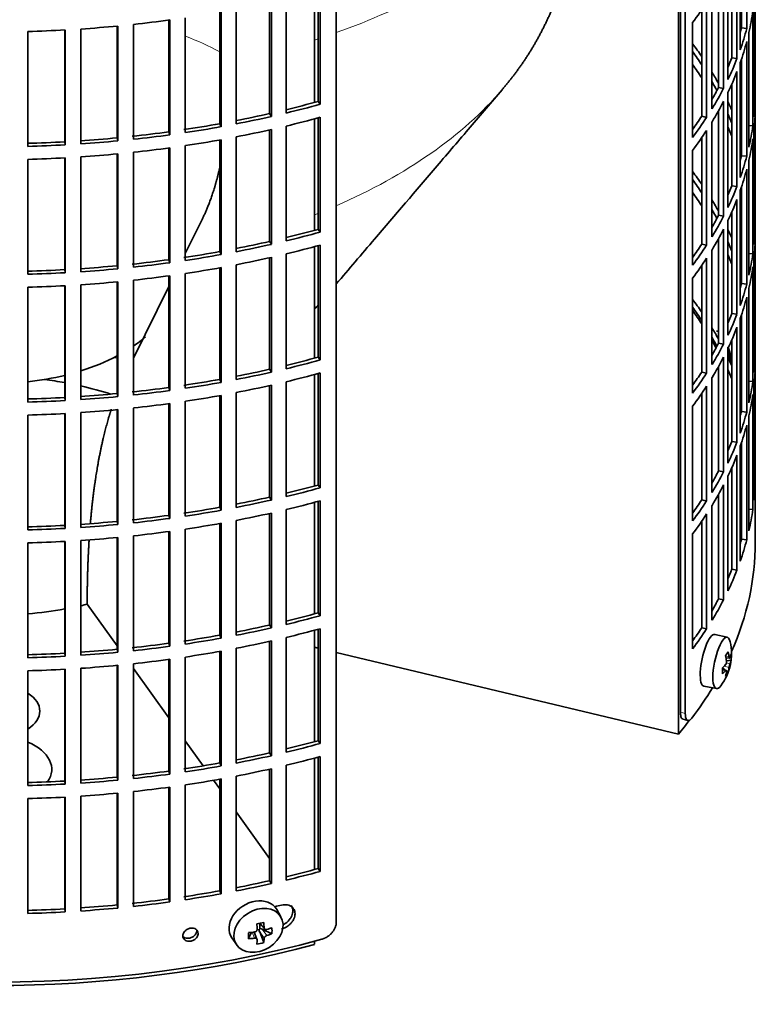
# Model space of a CAD drawing. Header units: millimetres. Extents: x 418 to 1302, y -1347 to 1467.
# Tile 4 of 25: x 1158 to 1296, y -1283 to -1098. Entities that reach past the tile are written whole.
import ezdxf

# ---------------------------------------------------------------- set-up
doc = ezdxf.new("R2010")
doc.units = ezdxf.units.MM
for name, color, linetype in [('M5X8_UNI7687', 7, 'Continuous'), ('VSI184-254_GIUNT', 7, 'Continuous'), ('VSI344-454_FILTR', 7, 'Continuous'), ('VSI344-454_SUPPO', 7, 'Continuous')]:
    doc.layers.add(name, color=color, linetype=linetype)

# ---------------------------------------------------------------- blocks, each defined once
blk = doc.blocks.new('SE4')
at = {"layer": 'M5X8_UNI7687', "color": 7, "linetype": 'Continuous', "lineweight": 35}
for p, q in [((1290.92, -1214.22), (1288.58, -1213.66)), ((1290.68, -1218.08), (1291.36, -1218.13)), ((1291.63, -1218.54), (1290.77, -1218.63)), ((1290.55, -1220.38), (1290.03, -1219.99)), ((1290.74, -1220.45), (1290.04, -1220.21)), ((1291.07, -1220.77), (1290.75, -1220.54)), ((1286.52, -1223.45), (1288.89, -1223.87)), ((1206.87, -1266.9), (1206.07, -1265.51)), ((1202.8, -1268.1), (1203.8, -1269.17)), ((1202.92, -1268.24), (1202.92, -1269.09)), ((1200.78, -1270.99), (1201.3, -1269.81)), ((1202.35, -1271.09), (1201.8, -1269.75)), ((1202.75, -1269.28), (1202.33, -1269.36)), ((1203.62, -1271.74), (1202.86, -1269.73)), ((1205.17, -1270.07), (1203.32, -1269.22)), ((1197.62, -1270.84), (1198.53, -1272.16))]:
    blk.add_line(p, q, dxfattribs=at)
at = {"layer": 'M5X8_UNI7687', "color": 4, "linetype": 'Continuous', "lineweight": 9}
for p, q in [((1290.63, -1217.86), (1291.26, -1217.91)), ((1290.61, -1220.52), (1290.04, -1220.32)), ((1291.26, -1219.89), (1290.32, -1219.67)), ((1290.74, -1219.05), (1291.43, -1219.21)), ((1202.89, -1268.08), (1203.71, -1268.95)), ((1201.91, -1270.9), (1201.45, -1269.8)), ((1203.71, -1270.92), (1202.86, -1269.73)), ((1203.32, -1269.22), (1204.18, -1270.42))]:
    blk.add_line(p, q, dxfattribs=at)
at = {"layer": 'M5X8_UNI7687', "color": 7, "linetype": 'Continuous', "lineweight": 35}
for centre, start, end in [((1281.72, -1163.1), 0.9618, 21.1703), ((1281.72, -1217.33), 323.0972, 13.1681)]:
    blk.add_arc(centre, 10, start, end, dxfattribs=at)
for centre, major_axis, ratio, start_param, end_param in [((1289.89, -1161.39), (1.01, -4.83), 0.279258, 2.875662, 3.13351), ((1289.89, -1161.39), (1.01, -4.83), 0.279258, 1.309438, 1.74625), ((1287.54, -1218.55), (1.03, 4.89), 0.279258, 0, 3.149676), ((1289.89, -1219.05), (-1.01, -4.83), 0.279258, 2.602715, 6.283185), ((1287.54, -1218.55), (1.03, 4.89), 0.279258, 6.275102, 6.283185), ((1283.79, -1220.27), (7.56, 5.34), 0.305094, -0.70884, -0.559147), ((1281.78, -1217.25), (7.78, -6.28), 0.739997, 0.659835, 0.774395), ((1281.68, -1217.42), (9.07, -4.21), 0.788675, 0.472009, 0.586568), ((1281.73, -1217.46), (9.95, 0.98), 0.550814, -0.283422, -0.168863), ((1281.73, -1217.2), (9.95, -1.02), 0.599492, 6.115611, 6.23017), ((1282.74, -1219.43), (8.32, 4.07), 0.785719, 5.841156, 5.990848), ((1281.73, -1217.46), (9.95, 0.98), 0.550814, -0.64024, -0.525681), ((1284.84, -1216.1), (3.38, -8.62), 0.459156, 0.788486, 0.938178), ((1281.73, -1217.2), (9.95, -1.02), 0.599492, -0.524392, -0.409833), ((1281.68, -1217.42), (9.07, -4.21), 0.788675, 0.115191, 0.22975), ((1281.78, -1217.25), (7.78, -6.28), 0.739997, 0.303018, 0.417577), ((1283.79, -1215.26), (6.53, -6.56), 0.631658, 0.068863, 0.218555), ((1289.89, -1219.05), (-1.01, -4.83), 0.279258, 0, 0.538878), ((1201.78, -1268.07), (4.23, 2.67), 0.767256, 0, 3.174849), ((1201.78, -1268.07), (4.23, 2.67), 0.767256, 6.249929, 6.283185), ((1200.41, -1268.41), (9.07, 1.85), 0.019763, -1.362564, -1.212872), ((1199.81, -1264.68), (1.53, -9.88), 0.211325, 1.060011, 1.174571), ((1199.51, -1264.74), (2.6, -9.66), 0.345066, 1.029371, 1.14393), ((1203.29, -1265.3), (-1.49, -9.14), 0.222064, -1.011937, -0.862245), ((1199.66, -1264.84), (9.99, 0.35), 0.508283, 4.80694, 4.9215), ((1203.16, -1269.4), (-0.426, -0.263), 0.771805, 4.793187, 5.319985), ((1203.33, -1269.63), (-0.389, 0.866), 0.498877, 0.936528, 1.454729), ((1203.33, -1269.63), (-0.787, 0.46), 0.398513, 4.948942, 5.467143), ((1199.66, -1264.84), (9.99, 0.35), 0.508283, -1.119427, -1.004868), ((1199.66, -1264.59), (9.99, -0.39), 0.642024, -1.076849, -0.96229), ((1197.53, -1266.51), (5.99, -7.06), 0.675161, 0.597011, 0.746703), ((1199.66, -1264.59), (9.99, -0.39), 0.642024, 4.849519, 4.964078), ((1199.81, -1264.68), (1.53, -9.88), 0.211325, 0.703193, 0.817753), ((1200.41, -1263.4), (8.01, -4.64), 0.916989, 5.413008, 5.5627), ((1199.51, -1264.74), (2.6, -9.66), 0.345066, 0.672553, 0.787113)]:
    blk.add_ellipse(centre, major_axis=major_axis, ratio=ratio, start_param=start_param, end_param=end_param, dxfattribs=at)
blk.add_ellipse((1202.63, -1269.43), major_axis=(-4.17, -2.63), ratio=0.767256, dxfattribs=at)
for points in [[(1290.61, -1219.36), (1290.61, -1219.35), (1290.63, -1219.33), (1290.65, -1219.3), (1290.67, -1219.27), (1290.69, -1219.23), (1290.71, -1219.19), (1290.72, -1219.15), (1290.74, -1219.1), (1290.75, -1219.05), (1290.76, -1219.01), (1290.77, -1218.96), (1290.78, -1218.91), (1290.78, -1218.86), (1290.78, -1218.82), (1290.78, -1218.77), (1290.78, -1218.73), (1290.78, -1218.7), (1290.78, -1218.68)], [(1291.26, -1217.91), (1291.26, -1217.93), (1291.27, -1217.95), (1291.28, -1217.99), (1291.28, -1218.02), (1291.29, -1218.05), (1291.3, -1218.07), (1291.31, -1218.09), (1291.32, -1218.11), (1291.34, -1218.12), (1291.35, -1218.13), (1291.36, -1218.13), (1291.37, -1218.13), (1291.39, -1218.12), (1291.4, -1218.11), (1291.41, -1218.1), (1291.42, -1218.08), (1291.43, -1218.06), (1291.43, -1218.05)], [(1290.78, -1220.66), (1290.78, -1220.64), (1290.78, -1220.62), (1290.78, -1220.58), (1290.78, -1220.55), (1290.78, -1220.53), (1290.78, -1220.5), (1290.77, -1220.48), (1290.76, -1220.47), (1290.75, -1220.45), (1290.74, -1220.45), (1290.72, -1220.44), (1290.71, -1220.45), (1290.69, -1220.45), (1290.67, -1220.46), (1290.65, -1220.48), (1290.63, -1220.49), (1290.61, -1220.51), (1290.61, -1220.52)], [(1291.43, -1219.21), (1291.43, -1219.22), (1291.42, -1219.24), (1291.41, -1219.27), (1291.4, -1219.31), (1291.39, -1219.35), (1291.37, -1219.39), (1291.36, -1219.43), (1291.35, -1219.48), (1291.34, -1219.52), (1291.32, -1219.57), (1291.31, -1219.62), (1291.3, -1219.67), (1291.29, -1219.71), (1291.28, -1219.76), (1291.28, -1219.8), (1291.27, -1219.84), (1291.26, -1219.87), (1291.26, -1219.89)], [(1201.91, -1269.74), (1201.92, -1269.73), (1201.96, -1269.73), (1202, -1269.71), (1202.05, -1269.7), (1202.09, -1269.68), (1202.13, -1269.65), (1202.17, -1269.63), (1202.21, -1269.6), (1202.24, -1269.56), (1202.28, -1269.52), (1202.3, -1269.48), (1202.33, -1269.44), (1202.34, -1269.4), (1202.36, -1269.36), (1202.37, -1269.32), (1202.37, -1269.28), (1202.37, -1269.25), (1202.37, -1269.23)], [(1203.71, -1268.95), (1203.71, -1268.97), (1203.71, -1269), (1203.72, -1269.04), (1203.73, -1269.07), (1203.75, -1269.11), (1203.77, -1269.14), (1203.8, -1269.17), (1203.82, -1269.2), (1203.86, -1269.22), (1203.89, -1269.24), (1203.93, -1269.26), (1203.97, -1269.27), (1204.01, -1269.28), (1204.05, -1269.28), (1204.09, -1269.28), (1204.13, -1269.27), (1204.16, -1269.26), (1204.18, -1269.26)], [(1204.18, -1270.42), (1204.16, -1270.42), (1204.13, -1270.43), (1204.09, -1270.45), (1204.05, -1270.47), (1204.01, -1270.5), (1203.97, -1270.52), (1203.93, -1270.55), (1203.89, -1270.59), (1203.86, -1270.62), (1203.82, -1270.66), (1203.8, -1270.7), (1203.77, -1270.73), (1203.75, -1270.77), (1203.73, -1270.81), (1203.72, -1270.85), (1203.71, -1270.88), (1203.71, -1270.91), (1203.71, -1270.92)], [(1202.37, -1271.2), (1202.37, -1271.19), (1202.37, -1271.17), (1202.37, -1271.13), (1202.36, -1271.1), (1202.34, -1271.07), (1202.33, -1271.04), (1202.3, -1271.01), (1202.28, -1270.98), (1202.24, -1270.96), (1202.21, -1270.94), (1202.17, -1270.92), (1202.13, -1270.91), (1202.09, -1270.9), (1202.05, -1270.89), (1202, -1270.89), (1201.96, -1270.89), (1201.92, -1270.89), (1201.91, -1270.9)]]:
    blk.add_open_spline(points, degree=3, dxfattribs=at)
at = {"layer": 'VSI184-254_GIUNT', "color": 7, "linetype": 'Continuous', "lineweight": 35}
for start_param, end_param in [(-3.841652, -3.730399), (-4.214307, -3.970564), (1.760279, 1.971151)]:
    blk.add_ellipse((1152.7, -1146.53), major_axis=(-34.5, 0), ratio=0.57735, start_param=start_param, end_param=end_param, dxfattribs=at)
at = {"layer": 'VSI344-454_FILTR', "color": 7, "linetype": 'Continuous', "lineweight": 35}
for p, q in [((1296.2, -1188.99), (1296.2, -956.29)), ((1217.28, -1267.87), (1217.28, -1046.6)), ((1283.01, -1228.58), (1283.01, -1053.51)), ((1282.11, -1228.34), (1282.11, -1056.9)), ((1294.58, -1099.52), (1294.58, -1077.88)), ((1293.6, -1099.42), (1293.6, -1081.19)), ((1293.36, -1103.52), (1293.36, -1081.88)), ((1292.74, -1105.2), (1292.74, -1083.56)), ((1291.77, -1105.06), (1291.77, -1085.91)), ((1291.04, -1109.14), (1291.04, -1087.5)), ((1290.22, -1110.8), (1290.22, -1089.16)), ((1296.19, -1112.08), (1296.19, -1090.45)), ((1213.85, -1113.27), (1213.85, -1092.27)), ((1214.26, -1113.8), (1214.26, -1092.16)), ((1289.27, -1110.62), (1289.27, -1090.93)), ((1207.83, -1115.45), (1207.83, -1093.81)), ((1288.04, -1114.66), (1288.04, -1093.02)), ((1198.46, -1117.49), (1198.46, -1095.85)), ((1204.72, -1115.55), (1204.72, -1094.54)), ((1205.07, -1116.1), (1205.07, -1094.46)), ((1286.1, -1116.06), (1286.1, -1096.03)), ((1287.02, -1116.28), (1287.02, -1094.64)), ((1295.73, -1117.86), (1295.73, -1096.22)), ((1295.94, -1116.14), (1295.94, -1094.5)), ((1185.75, -1118.99), (1185.75, -1097.94)), ((1185.96, -1119.55), (1185.96, -1097.92)), ((1188.86, -1119.14), (1188.86, -1097.5)), ((1195.34, -1117.46), (1195.34, -1096.43)), ((1195.62, -1118.02), (1195.62, -1096.38)), ((1166.14, -1120.87), (1166.14, -1099.81)), ((1166.21, -1121.44), (1166.21, -1099.81)), ((1169.18, -1121.26), (1169.18, -1099.63)), ((1176.01, -1120.13), (1176.01, -1099.07)), ((1176.14, -1120.7), (1176.14, -1099.06)), ((1179.08, -1120.4), (1179.08, -1098.76)), ((1284.39, -1120.04), (1284.39, -1098.41)), ((1293.6, -1099.42), (1294.58, -1099.52)), ((1159.19, -1121.73), (1159.19, -1100.09)), ((1295, -1121.9), (1295, -1100.26)), ((1294.58, -1123.6), (1294.58, -1101.97)), ((1291.77, -1105.06), (1292.74, -1105.2)), ((1293.6, -1123.5), (1293.6, -1105.27)), ((1293.36, -1127.6), (1293.36, -1105.97)), ((1292.74, -1129.29), (1292.74, -1107.65)), ((1289.27, -1110.62), (1290.22, -1110.8)), ((1291.77, -1129.15), (1291.77, -1110)), ((1291.04, -1133.23), (1291.04, -1111.59)), ((1295.94, -1112.08), (1296.19, -1112.08)), ((1213.85, -1113.27), (1214.26, -1113.8)), ((1290.22, -1134.88), (1290.22, -1113.25)), ((1296.19, -1136.17), (1296.19, -1114.53)), ((1204.72, -1115.55), (1205.07, -1116.1)), ((1213.85, -1137.36), (1213.85, -1116.36)), ((1214.26, -1137.89), (1214.26, -1116.25)), ((1286.1, -1116.06), (1287.02, -1116.28)), ((1289.27, -1134.71), (1289.27, -1115.02)), ((1195.34, -1117.46), (1195.62, -1118.02)), ((1207.83, -1139.54), (1207.83, -1117.9)), ((1288.04, -1138.75), (1288.04, -1117.11)), ((1295, -1117.81), (1295.73, -1117.86)), ((1176.01, -1120.13), (1176.14, -1120.7)), ((1185.75, -1118.99), (1185.96, -1119.55)), ((1198.46, -1141.57), (1198.46, -1119.93)), ((1204.72, -1139.64), (1204.72, -1118.62)), ((1205.07, -1140.18), (1205.07, -1118.55)), ((1286.1, -1140.15), (1286.1, -1120.11)), ((1287.02, -1140.37), (1287.02, -1118.73)), ((1295.73, -1141.95), (1295.73, -1120.31)), ((1295.94, -1140.23), (1295.94, -1118.59)), ((1166.14, -1120.87), (1166.21, -1121.44)), ((1185.75, -1143.08), (1185.75, -1122.03)), ((1185.96, -1143.64), (1185.96, -1122)), ((1188.86, -1143.22), (1188.86, -1121.59)), ((1195.34, -1141.55), (1195.34, -1120.52)), ((1195.62, -1142.1), (1195.62, -1120.47)), ((1166.14, -1144.95), (1166.14, -1123.9)), ((1166.21, -1145.53), (1166.21, -1123.89)), ((1169.18, -1145.35), (1169.18, -1123.71)), ((1176.01, -1144.21), (1176.01, -1123.16)), ((1176.14, -1144.78), (1176.14, -1123.15)), ((1179.08, -1144.48), (1179.08, -1122.85)), ((1284.39, -1144.13), (1284.39, -1122.49)), ((1293.6, -1123.5), (1294.58, -1123.6)), ((1159.19, -1145.81), (1159.19, -1124.18)), ((1295, -1145.98), (1295, -1124.35)), ((1294.58, -1147.69), (1294.58, -1126.05)), ((1291.77, -1129.15), (1292.74, -1129.29)), ((1293.6, -1147.59), (1293.6, -1129.36)), ((1293.36, -1151.69), (1293.36, -1130.05)), ((1292.74, -1153.37), (1292.74, -1131.74)), ((1289.27, -1134.71), (1290.22, -1134.88)), ((1291.77, -1153.23), (1291.77, -1134.08)), ((1291.04, -1157.31), (1291.04, -1135.68)), ((1295.94, -1136.16), (1296.19, -1136.17)), ((1213.85, -1137.36), (1214.26, -1137.89)), ((1290.22, -1158.97), (1290.22, -1137.33)), ((1296.19, -1160.26), (1296.19, -1138.62)), ((1204.72, -1139.64), (1205.07, -1140.18)), ((1213.85, -1161.44), (1213.85, -1140.45)), ((1214.26, -1161.97), (1214.26, -1140.34)), ((1286.1, -1140.15), (1287.02, -1140.37)), ((1289.27, -1158.79), (1289.27, -1139.1)), ((1195.34, -1141.55), (1195.62, -1142.1)), ((1205.07, -1164.27), (1205.07, -1142.63)), ((1207.83, -1163.62), (1207.83, -1141.99)), ((1288.04, -1162.83), (1288.04, -1141.2)), ((1295, -1141.9), (1295.73, -1141.95)), ((1176.01, -1144.21), (1176.14, -1144.78)), ((1185.75, -1143.08), (1185.96, -1143.64)), ((1198.46, -1165.66), (1198.46, -1144.02)), ((1204.72, -1163.73), (1204.72, -1142.71)), ((1286.1, -1164.24), (1286.1, -1144.2)), ((1287.02, -1164.45), (1287.02, -1142.81)), ((1295.73, -1166.03), (1295.73, -1144.4)), ((1295.94, -1164.31), (1295.94, -1142.68)), ((1166.14, -1144.95), (1166.21, -1145.53)), ((1185.75, -1167.16), (1185.75, -1146.12)), ((1185.96, -1167.73), (1185.96, -1146.09)), ((1188.86, -1167.31), (1188.86, -1145.67)), ((1195.34, -1165.64), (1195.34, -1144.6)), ((1195.62, -1166.19), (1195.62, -1144.55)), ((1166.14, -1169.04), (1166.14, -1147.98)), ((1166.21, -1169.62), (1166.21, -1147.98)), ((1169.18, -1169.44), (1169.18, -1147.8)), ((1176.01, -1168.3), (1176.01, -1147.25)), ((1176.14, -1168.87), (1176.14, -1147.23)), ((1179.08, -1168.57), (1179.08, -1146.93)), ((1284.39, -1168.22), (1284.39, -1146.58)), ((1293.6, -1147.59), (1294.58, -1147.69)), ((1159.19, -1169.9), (1159.19, -1148.26)), ((1295, -1170.07), (1295, -1148.43)), ((1294.58, -1171.78), (1294.58, -1150.14)), ((1291.77, -1153.23), (1292.74, -1153.37)), ((1293.6, -1171.68), (1293.6, -1153.45)), ((1293.36, -1175.78), (1293.36, -1154.14)), ((1292.74, -1177.46), (1292.74, -1155.82)), ((1289.27, -1158.79), (1290.22, -1158.97)), ((1291.77, -1177.32), (1291.77, -1158.17)), ((1291.04, -1181.4), (1291.04, -1159.76)), ((1295.94, -1160.25), (1296.19, -1160.26)), ((1213.85, -1161.44), (1214.26, -1161.97)), ((1290.22, -1183.06), (1290.22, -1161.42)), ((1296.19, -1184.34), (1296.19, -1162.71)), ((1204.72, -1163.73), (1205.07, -1164.27)), ((1213.85, -1185.53), (1213.85, -1164.53)), ((1214.26, -1186.06), (1214.26, -1164.42)), ((1286.1, -1164.24), (1287.02, -1164.45)), ((1289.27, -1182.88), (1289.27, -1163.19)), ((1195.34, -1165.64), (1195.62, -1166.19)), ((1205.07, -1188.36), (1205.07, -1166.72)), ((1207.83, -1187.71), (1207.83, -1166.07)), ((1288.04, -1186.92), (1288.04, -1165.28)), ((1295, -1165.99), (1295.73, -1166.03)), ((1295.94, -1188.4), (1295.94, -1166.76)), ((1176.01, -1168.3), (1176.14, -1168.87)), ((1185.75, -1167.16), (1185.96, -1167.73)), ((1198.46, -1189.75), (1198.46, -1168.11)), ((1204.72, -1187.81), (1204.72, -1166.8)), ((1286.1, -1188.32), (1286.1, -1168.29)), ((1287.02, -1188.54), (1287.02, -1166.9)), ((1295.73, -1190.12), (1295.73, -1168.48)), ((1166.14, -1169.04), (1166.21, -1169.62)), ((1185.75, -1191.25), (1185.75, -1170.2)), ((1185.96, -1191.81), (1185.96, -1170.18)), ((1188.86, -1191.4), (1188.86, -1169.76)), ((1195.34, -1189.72), (1195.34, -1168.69)), ((1195.62, -1190.28), (1195.62, -1168.64)), ((1166.14, -1193.13), (1166.14, -1172.07)), ((1166.21, -1193.7), (1166.21, -1172.07)), ((1169.18, -1193.52), (1169.18, -1171.89)), ((1176.01, -1192.39), (1176.01, -1171.33)), ((1176.14, -1192.96), (1176.14, -1171.32)), ((1179.08, -1192.66), (1179.08, -1171.02)), ((1284.39, -1192.3), (1284.39, -1170.67)), ((1293.6, -1171.68), (1294.58, -1171.78)), ((1159.19, -1193.99), (1159.19, -1172.35)), ((1295, -1194.16), (1295, -1172.52)), ((1294.58, -1195.86), (1294.58, -1174.23)), ((1291.77, -1177.32), (1292.74, -1177.46)), ((1293.6, -1195.76), (1293.6, -1177.53)), ((1293.36, -1199.86), (1293.36, -1178.23)), ((1292.74, -1201.55), (1292.74, -1179.91)), ((1289.27, -1182.88), (1290.22, -1183.06)), ((1291.77, -1201.41), (1291.77, -1182.26)), ((1291.04, -1205.49), (1291.04, -1183.85)), ((1295.94, -1184.34), (1296.19, -1184.34)), ((1213.85, -1185.53), (1214.26, -1186.06)), ((1290.22, -1207.14), (1290.22, -1185.51)), ((1204.72, -1187.81), (1205.07, -1188.36)), ((1213.85, -1209.62), (1213.85, -1188.62)), ((1214.26, -1210.15), (1214.26, -1188.51)), ((1286.1, -1188.32), (1287.02, -1188.54)), ((1289.27, -1206.97), (1289.27, -1187.28)), ((1195.34, -1189.72), (1195.62, -1190.28)), ((1204.72, -1211.9), (1204.72, -1190.88)), ((1205.07, -1212.44), (1205.07, -1190.81)), ((1207.83, -1211.8), (1207.83, -1190.16)), ((1288.04, -1211.01), (1288.04, -1189.37)), ((1295, -1190.07), (1295.73, -1190.12)), ((1176.01, -1192.39), (1176.14, -1192.96)), ((1185.75, -1191.25), (1185.96, -1191.81)), ((1195.62, -1214.36), (1195.62, -1192.73)), ((1198.46, -1213.83), (1198.46, -1192.19)), ((1286.1, -1212.41), (1286.1, -1192.37)), ((1287.02, -1212.63), (1287.02, -1190.99)), ((1296.2, -1196.34), (1296.2, -1191.44)), ((1166.14, -1193.13), (1166.21, -1193.7)), ((1185.75, -1215.34), (1185.75, -1194.29)), ((1185.96, -1215.9), (1185.96, -1194.26)), ((1188.86, -1215.48), (1188.86, -1193.85)), ((1195.34, -1213.81), (1195.34, -1192.78)), ((1159.19, -1218.07), (1159.19, -1196.44)), ((1166.14, -1217.21), (1166.14, -1196.16)), ((1166.21, -1217.79), (1166.21, -1196.15)), ((1169.18, -1217.61), (1169.18, -1195.97)), ((1176.01, -1216.47), (1176.01, -1195.42)), ((1176.14, -1217.04), (1176.14, -1195.41)), ((1179.08, -1216.74), (1179.08, -1195.11)), ((1284.39, -1216.39), (1284.39, -1194.75)), ((1293.6, -1195.76), (1294.58, -1195.86)), ((1291.77, -1201.41), (1292.74, -1201.55)), ((1289.27, -1206.97), (1290.22, -1207.14)), ((1213.85, -1209.62), (1214.26, -1210.15)), ((1204.72, -1211.9), (1205.07, -1212.44)), ((1213.85, -1233.7), (1213.85, -1212.71)), ((1214.26, -1234.23), (1214.26, -1212.6)), ((1286.1, -1212.41), (1287.02, -1212.63)), ((1195.34, -1213.81), (1195.62, -1214.36)), ((1204.72, -1235.99), (1204.72, -1214.97)), ((1205.07, -1236.53), (1205.07, -1214.89)), ((1207.83, -1235.88), (1207.83, -1214.25)), ((1176.01, -1216.47), (1176.14, -1217.04)), ((1185.75, -1215.34), (1185.96, -1215.9)), ((1195.62, -1238.45), (1195.62, -1216.81)), ((1198.46, -1237.92), (1198.46, -1216.28)), ((1166.14, -1217.21), (1166.21, -1217.79)), ((1185.75, -1239.42), (1185.75, -1218.38)), ((1185.96, -1239.99), (1185.96, -1218.35)), ((1188.86, -1239.57), (1188.86, -1217.93)), ((1195.34, -1237.9), (1195.34, -1216.86)), ((1159.19, -1242.16), (1159.19, -1220.52)), ((1166.14, -1241.3), (1166.14, -1220.24)), ((1166.21, -1241.88), (1166.21, -1220.24)), ((1169.18, -1241.7), (1169.18, -1220.06)), ((1176.01, -1240.56), (1176.01, -1219.51)), ((1176.14, -1241.13), (1176.14, -1219.49)), ((1179.08, -1240.83), (1179.08, -1219.19)), ((1282.59, -1229.66), (1283.49, -1229.9)), ((1213.85, -1233.7), (1214.26, -1234.23)), ((1204.72, -1235.99), (1205.07, -1236.53)), ((1213.85, -1257.79), (1213.85, -1236.79)), ((1214.26, -1258.32), (1214.26, -1236.68)), ((1195.34, -1237.9), (1195.62, -1238.45)), ((1204.72, -1260.07), (1204.72, -1239.06)), ((1205.07, -1260.62), (1205.07, -1238.98)), ((1207.83, -1259.97), (1207.83, -1238.33)), ((1176.01, -1240.56), (1176.14, -1241.13)), ((1185.75, -1239.42), (1185.96, -1239.99)), ((1195.34, -1261.98), (1195.34, -1240.95)), ((1195.62, -1262.54), (1195.62, -1240.9)), ((1198.46, -1262.01), (1198.46, -1240.37)), ((1166.14, -1241.3), (1166.21, -1241.88)), ((1185.75, -1263.51), (1185.75, -1242.46)), ((1185.96, -1264.07), (1185.96, -1242.44)), ((1188.86, -1263.66), (1188.86, -1242.02)), ((1159.19, -1266.25), (1159.19, -1244.61)), ((1166.14, -1265.39), (1166.14, -1244.33)), ((1166.21, -1265.96), (1166.21, -1244.32)), ((1169.18, -1265.78), (1169.18, -1244.14)), ((1176.01, -1264.64), (1176.01, -1243.59)), ((1176.14, -1265.22), (1176.14, -1243.58)), ((1179.08, -1264.92), (1179.08, -1243.28)), ((1213.85, -1257.79), (1214.26, -1258.32)), ((1204.72, -1260.07), (1205.07, -1260.62)), ((1195.34, -1261.98), (1195.62, -1262.54)), ((1176.01, -1264.64), (1176.14, -1265.22)), ((1185.75, -1263.51), (1185.96, -1264.07)), ((1166.14, -1265.39), (1166.21, -1265.96))]:
    blk.add_line(p, q, dxfattribs=at)
at = {"layer": 'VSI344-454_FILTR', "color": 4, "linetype": 'Continuous', "lineweight": 9}
for p, q in [((1283.01, -1228.58), (1282.11, -1228.34)), ((1191.28, -1270.02), (1191.02, -1269.46))]:
    blk.add_line(p, q, dxfattribs=at)
at = {"layer": 'VSI344-454_FILTR', "color": 7, "linetype": 'Continuous', "lineweight": 35}
for centre, major_axis, start_param, end_param in [((1152.7, -1065.5), (143.5, 0), -0.40848, -0.359465), ((1152.7, -1089.58), (143.5, 0), -0.129227, -0.080212), ((1152.7, -1017.32), (143.5, 0), -1.385871, -1.336842), ((1152.7, -1111.22), (142.5, 0), 0.149853, 0.160574), ((1152.7, -1017.32), (143.5, 0), 4.757688, 4.806717), ((1152.7, -1017.32), (143.5, 0), -1.455685, -1.406655), ((1152.7, -1087.13), (142.5, 0), -0.161977, -0.149853), ((1152.7, -1087.13), (143.5, 0), -0.199041, -0.150025), ((1152.7, -1135.31), (143.5, 0), 0.37741, 0.40848), ((1152.7, -1089.58), (143.5, 0), -0.199041, -0.150025), ((1152.7, -1135.31), (142.5, 0), 0.359293, 0.39195), ((1152.7, -1087.13), (142.5, 0), -0.24208, -0.219666), ((1152.7, -1087.13), (143.5, 0), -0.268854, -0.219838), ((1152.7, -1137.76), (142.5, 0), 0.359293, 0.39195), ((1152.7, -1135.31), (143.5, 0), 0.312025, 0.338667), ((1152.7, -1089.58), (143.5, 0), -0.268854, -0.219838), ((1152.7, -1135.31), (142.5, 0), 0.297119, 0.318145), ((1152.7, -1087.13), (142.5, 0), -0.318145, -0.28948), ((1152.7, -1087.13), (143.5, 0), -0.338667, -0.289652), ((1152.7, -1111.22), (143.5, 0), 6.223771, 6.272786), ((1152.7, -1038.96), (142.5, 0), -1.17351, -1.127231), ((1152.7, -1038.96), (143.5, 0), -1.176432, -1.127403), ((1152.7, -1089.58), (143.5, 0), -0.338667, -0.289652), ((1152.7, -1135.31), (143.5, 0), 0.248961, 0.268854), ((1152.7, -1113.67), (143.5, 0), 6.223771, 6.272786), ((1152.7, -1038.96), (142.5, 0), -1.243883, -1.197044), ((1152.7, -1038.96), (143.5, 0), -1.246245, -1.197216), ((1152.7, -1041.41), (143.5, 0), -1.176432, -1.127403), ((1152.7, -1087.13), (142.5, 0), -0.39195, -0.359293), ((1152.7, -1087.13), (143.5, 0), -0.40848, -0.359465), ((1152.7, -1135.31), (142.5, 0), 0.219666, 0.24208), ((1152.7, -1038.96), (142.5, 0), -1.31623, -1.266857), ((1152.7, -1038.96), (143.5, 0), -1.316058, -1.267029), ((1152.7, -1137.76), (142.5, 0), 0.219666, 0.24208), ((1152.7, -1111.22), (143.5, 0), -0.129227, -0.080212), ((1152.7, -1038.96), (142.5, 0), -1.455857, -1.406483), ((1152.7, -1038.96), (142.5, 0), -1.386044, -1.33667), ((1152.7, -1038.96), (143.5, 0), -1.385871, -1.336842), ((1152.7, -1041.41), (143.5, 0), -1.246245, -1.197216), ((1152.7, -1089.58), (143.5, 0), -0.40848, -0.359465), ((1152.7, -1135.31), (143.5, 0), 0.190538, 0.199041), ((1152.7, -1113.67), (143.5, 0), -0.129227, -0.080212), ((1152.7, -1038.96), (142.5, 0), 4.757515, 4.806889), ((1152.7, -1038.96), (143.5, 0), 4.757688, 4.806717), ((1152.7, -1038.96), (143.5, 0), -1.455685, -1.406655), ((1152.7, -1041.41), (143.5, 0), -1.385871, -1.336842), ((1152.7, -1041.41), (143.5, 0), -1.316058, -1.267029), ((1152.7, -1135.31), (142.5, 0), 0.149853, 0.160574), ((1152.7, -1041.41), (143.5, 0), 4.757688, 4.806717), ((1152.7, -1041.41), (143.5, 0), -1.455685, -1.406655), ((1152.7, -1111.22), (142.5, 0), -0.161977, -0.149853), ((1152.7, -1111.22), (143.5, 0), -0.199041, -0.150025), ((1152.7, -1159.39), (143.5, 0), 0.37741, 0.40848), ((1152.7, -1113.67), (143.5, 0), -0.199041, -0.150025), ((1152.7, -1159.39), (142.5, 0), 0.359293, 0.39195), ((1152.7, -1111.22), (142.5, 0), -0.24208, -0.219666), ((1152.7, -1111.22), (143.5, 0), -0.268854, -0.219838), ((1152.7, -1161.84), (142.5, 0), 0.359293, 0.39195), ((1152.7, -1159.39), (143.5, 0), 0.312025, 0.338667), ((1152.7, -1113.67), (143.5, 0), -0.268854, -0.219838), ((1152.7, -1159.39), (142.5, 0), 0.297119, 0.318145), ((1152.7, -1111.22), (142.5, 0), -0.318145, -0.28948), ((1152.7, -1111.22), (143.5, 0), -0.338667, -0.289652), ((1152.7, -1135.31), (143.5, 0), 6.223771, 6.272786), ((1152.7, -1063.05), (142.5, 0), -1.17351, -1.127231), ((1152.7, -1063.05), (143.5, 0), -1.176432, -1.127403), ((1152.7, -1113.67), (143.5, 0), -0.338667, -0.289652), ((1152.7, -1159.39), (143.5, 0), 0.248961, 0.268854), ((1152.7, -1137.76), (143.5, 0), 6.223771, 6.272786), ((1152.7, -1063.05), (142.5, 0), -1.243883, -1.197044), ((1152.7, -1063.05), (143.5, 0), -1.246245, -1.197216), ((1152.7, -1065.5), (143.5, 0), -1.176432, -1.127403), ((1152.7, -1111.22), (142.5, 0), -0.39195, -0.359293), ((1152.7, -1111.22), (143.5, 0), -0.40848, -0.359465), ((1152.7, -1159.39), (142.5, 0), 0.219666, 0.24208), ((1152.7, -1063.05), (142.5, 0), -1.31623, -1.266857), ((1152.7, -1063.05), (143.5, 0), -1.316058, -1.267029), ((1152.7, -1065.5), (143.5, 0), -1.246245, -1.197216), ((1152.7, -1161.84), (142.5, 0), 0.219666, 0.24208), ((1152.7, -1135.31), (143.5, 0), -0.129227, -0.080212), ((1152.7, -1063.05), (142.5, 0), -1.455857, -1.406483), ((1152.7, -1063.05), (142.5, 0), -1.386044, -1.33667), ((1152.7, -1063.05), (143.5, 0), -1.385871, -1.336842), ((1152.7, -1113.67), (143.5, 0), -0.40848, -0.359465), ((1152.7, -1159.39), (143.5, 0), 0.190538, 0.199041), ((1152.7, -1137.76), (143.5, 0), -0.129227, -0.080212), ((1152.7, -1063.05), (142.5, 0), 4.757515, 4.806889), ((1152.7, -1063.05), (143.5, 0), 4.757688, 4.806717), ((1152.7, -1063.05), (143.5, 0), -1.455685, -1.406655), ((1152.7, -1065.5), (143.5, 0), -1.385871, -1.336842), ((1152.7, -1065.5), (143.5, 0), -1.316058, -1.267029), ((1152.7, -1159.39), (142.5, 0), 0.149853, 0.160574), ((1152.7, -1065.5), (143.5, 0), 4.757688, 4.806717), ((1152.7, -1065.5), (143.5, 0), -1.455685, -1.406655), ((1152.7, -1135.31), (142.5, 0), -0.161977, -0.149853), ((1152.7, -1135.31), (143.5, 0), -0.199041, -0.150025), ((1152.7, -1183.48), (143.5, 0), 0.37741, 0.40848), ((1152.7, -1137.76), (143.5, 0), -0.199041, -0.150025), ((1152.7, -1183.48), (142.5, 0), 0.359293, 0.39195), ((1152.7, -1135.31), (142.5, 0), -0.24208, -0.219666), ((1152.7, -1135.31), (143.5, 0), -0.268854, -0.219838), ((1152.7, -1183.48), (143.5, 0), 0.312025, 0.338667), ((1152.7, -1137.76), (143.5, 0), -0.268854, -0.219838), ((1152.7, -1183.48), (142.5, 0), 0.297119, 0.318145), ((1152.7, -1135.31), (142.5, 0), -0.318145, -0.28948), ((1152.7, -1135.31), (143.5, 0), -0.338667, -0.289652), ((1152.7, -1159.39), (143.5, 0), 6.223771, 6.272786), ((1152.7, -1087.13), (142.5, 0), -1.17351, -1.127231), ((1152.7, -1087.13), (143.5, 0), -1.176432, -1.127403), ((1152.7, -1137.76), (143.5, 0), -0.338667, -0.289652), ((1152.7, -1183.48), (143.5, 0), 0.248961, 0.268854), ((1152.7, -1161.84), (143.5, 0), 6.223771, 6.272786), ((1152.7, -1087.13), (142.5, 0), -1.243883, -1.197044), ((1152.7, -1087.13), (143.5, 0), -1.246245, -1.197216), ((1152.7, -1089.58), (143.5, 0), -1.176432, -1.127403), ((1152.7, -1135.31), (142.5, 0), -0.39195, -0.359293), ((1152.7, -1135.31), (143.5, 0), -0.40848, -0.359465), ((1152.7, -1183.48), (142.5, 0), 0.219666, 0.24208), ((1152.7, -1087.13), (142.5, 0), -1.31623, -1.266857), ((1152.7, -1087.13), (143.5, 0), -1.316058, -1.267029), ((1152.7, -1089.58), (143.5, 0), -1.246245, -1.197216), ((1152.7, -1159.39), (143.5, 0), -0.129227, -0.080212), ((1152.7, -1087.13), (142.5, 0), -1.455857, -1.406483), ((1152.7, -1087.13), (142.5, 0), -1.386044, -1.33667), ((1152.7, -1087.13), (143.5, 0), -1.385871, -1.336842), ((1152.7, -1137.76), (143.5, 0), -0.40848, -0.359465), ((1152.7, -1183.48), (143.5, 0), 0.190538, 0.199041), ((1152.7, -1161.84), (143.5, 0), -0.129227, -0.080212), ((1152.7, -1087.13), (142.5, 0), 4.757515, 4.806889), ((1152.7, -1087.13), (143.5, 0), 4.757688, 4.806717), ((1152.7, -1087.13), (143.5, 0), -1.455685, -1.406655), ((1152.7, -1089.58), (143.5, 0), -1.385871, -1.336842), ((1152.7, -1089.58), (143.5, 0), -1.316058, -1.267029), ((1152.7, -1183.48), (142.5, 0), 0.149853, 0.160574), ((1152.7, -1089.58), (143.5, 0), 4.757688, 4.806717), ((1152.7, -1089.58), (143.5, 0), -1.455685, -1.406655), ((1152.7, -1159.39), (142.5, 0), -0.160574, -0.149853), ((1152.7, -1159.39), (143.5, 0), -0.199041, -0.150025), ((1152.7, -1161.84), (143.5, 0), -0.199041, -0.150025), ((1152.7, -1159.39), (142.5, 0), -0.24208, -0.219666), ((1152.7, -1159.39), (143.5, 0), -0.268854, -0.219838), ((1152.7, -1161.84), (143.5, 0), -0.268854, -0.219838), ((1152.7, -1159.39), (142.5, 0), -0.318145, -0.28948), ((1152.7, -1159.39), (143.5, 0), -0.338667, -0.289652), ((1152.7, -1183.48), (143.5, 0), 6.223771, 6.272786), ((1152.7, -1111.22), (142.5, 0), -1.17351, -1.127231), ((1152.7, -1111.22), (143.5, 0), -1.176432, -1.127403), ((1152.7, -1161.84), (143.5, 0), -0.338667, -0.289652), ((1152.7, -1111.22), (142.5, 0), -1.243883, -1.197044), ((1152.7, -1111.22), (143.5, 0), -1.246245, -1.197216), ((1152.7, -1113.67), (143.5, 0), -1.176432, -1.127403), ((1152.7, -1159.39), (142.5, 0), -0.39195, -0.359293), ((1152.7, -1159.39), (143.5, 0), -0.40848, -0.359465), ((1152.7, -1111.22), (142.5, 0), -1.31623, -1.266857), ((1152.7, -1111.22), (143.5, 0), -1.316058, -1.267029), ((1152.7, -1113.67), (143.5, 0), -1.246245, -1.197216), ((1152.7, -1183.48), (143.5, 0), -0.129227, -0.080212), ((1152.7, -1111.22), (142.5, 0), -1.455857, -1.406483), ((1152.7, -1111.22), (142.5, 0), -1.386044, -1.33667), ((1152.7, -1111.22), (143.5, 0), -1.385871, -1.336842), ((1152.7, -1113.67), (143.5, 0), -1.316058, -1.267029), ((1152.7, -1161.84), (143.5, 0), -0.40848, -0.359465), ((1152.7, -1111.22), (142.5, 0), 4.757515, 4.806889), ((1152.7, -1111.22), (143.5, 0), 4.757688, 4.806717), ((1152.7, -1111.22), (143.5, 0), -1.455685, -1.406655), ((1152.7, -1113.67), (143.5, 0), -1.385871, -1.336842), ((1152.7, -1196.34), (143.5, 0), 3.141593, 5.158357), ((1152.7, -1113.67), (143.5, 0), 4.757688, 4.806717), ((1152.7, -1113.67), (143.5, 0), -1.455685, -1.406655), ((1152.7, -1196.34), (-143.5, 0), 2.890798, 3.141593), ((1152.7, -1183.48), (142.5, 0), -0.160574, -0.149853), ((1152.7, -1183.48), (143.5, 0), -0.199041, -0.150025), ((1152.7, -1183.48), (142.5, 0), -0.24208, -0.219666), ((1152.7, -1183.48), (143.5, 0), -0.268854, -0.219838), ((1152.7, -1183.48), (142.5, 0), -0.318145, -0.28948), ((1152.7, -1183.48), (143.5, 0), -0.338667, -0.289652), ((1152.7, -1135.31), (142.5, 0), -1.17351, -1.127231), ((1152.7, -1135.31), (143.5, 0), -1.176432, -1.127403), ((1152.7, -1135.31), (142.5, 0), -1.243883, -1.197044), ((1152.7, -1135.31), (143.5, 0), -1.246245, -1.197216), ((1152.7, -1137.76), (143.5, 0), -1.176432, -1.127403), ((1152.7, -1183.48), (142.5, 0), -0.39195, -0.359293), ((1152.7, -1183.48), (143.5, 0), -0.40848, -0.359465), ((1152.7, -1135.31), (142.5, 0), -1.31623, -1.266857), ((1152.7, -1135.31), (143.5, 0), -1.316058, -1.267029), ((1152.7, -1137.76), (143.5, 0), -1.246245, -1.197216), ((1152.7, -1135.31), (142.5, 0), -1.455857, -1.406483), ((1152.7, -1135.31), (142.5, 0), -1.386044, -1.33667), ((1152.7, -1135.31), (143.5, 0), -1.385871, -1.336842), ((1152.7, -1137.76), (143.5, 0), -1.316058, -1.267029), ((1152.7, -1135.31), (142.5, 0), 4.757515, 4.806889), ((1152.7, -1135.31), (143.5, 0), 4.757688, 4.806717), ((1152.7, -1135.31), (143.5, 0), -1.455685, -1.406655), ((1152.7, -1137.76), (143.5, 0), -1.385871, -1.336842), ((1152.7, -1137.76), (143.5, 0), 4.757688, 4.806717), ((1152.7, -1137.76), (143.5, 0), -1.455685, -1.406655), ((1152.7, -1196.34), (-143.5, 0), -3.552654, -3.478605), ((1152.7, -1159.39), (142.5, 0), -1.17351, -1.127231), ((1152.7, -1159.39), (143.5, 0), -1.176432, -1.127403), ((1152.7, -1159.39), (142.5, 0), -1.243883, -1.197044), ((1152.7, -1159.39), (143.5, 0), -1.246245, -1.197216), ((1152.7, -1161.84), (143.5, 0), -1.176432, -1.127403), ((1152.7, -1159.39), (142.5, 0), -1.31623, -1.266857), ((1152.7, -1159.39), (143.5, 0), -1.316058, -1.267029), ((1152.7, -1161.84), (143.5, 0), -1.246245, -1.197216), ((1152.7, -1159.39), (142.5, 0), -1.455857, -1.406483), ((1152.7, -1159.39), (142.5, 0), -1.386044, -1.33667), ((1152.7, -1159.39), (143.5, 0), -1.385871, -1.336842), ((1152.7, -1161.84), (143.5, 0), -1.316058, -1.267029), ((1152.7, -1159.39), (142.5, 0), 4.757515, 4.806889), ((1152.7, -1159.39), (143.5, 0), 4.757688, 4.806717), ((1152.7, -1159.39), (143.5, 0), -1.455685, -1.406655), ((1152.7, -1161.84), (143.5, 0), -1.385871, -1.336842), ((1152.7, -1161.84), (143.5, 0), 4.757688, 4.806717), ((1152.7, -1161.84), (143.5, 0), -1.455685, -1.406655), ((1152.7, -1183.48), (142.5, 0), -1.17351, -1.127231), ((1152.7, -1183.48), (143.5, 0), -1.176432, -1.127403), ((1152.7, -1183.48), (142.5, 0), -1.243883, -1.197044), ((1152.7, -1183.48), (143.5, 0), -1.246245, -1.197216), ((1152.7, -1183.48), (142.5, 0), -1.31623, -1.266857), ((1152.7, -1183.48), (143.5, 0), -1.316058, -1.267029), ((1152.7, -1183.48), (142.5, 0), -1.455857, -1.406483), ((1152.7, -1183.48), (142.5, 0), -1.386044, -1.33667), ((1152.7, -1183.48), (143.5, 0), -1.385871, -1.336842), ((1152.7, -1187.97), (143.5, 0), -1.192685, -1.182853), ((1152.7, -1183.48), (142.5, 0), 4.757515, 4.806889), ((1152.7, -1183.48), (143.5, 0), 4.757688, 4.806717), ((1152.7, -1183.48), (143.5, 0), -1.455685, -1.406655)]:
    blk.add_ellipse(centre, major_axis=major_axis, ratio=0.57735, start_param=start_param, end_param=end_param, dxfattribs=at)
for points, knots in [([(1296.2, -1191.44), (1296.2, -1191.5), (1296.2, -1191.6), (1296.19, -1191.72), (1296.19, -1191.73), (1296.19, -1191.51), (1296.19, -1191.1), (1296.19, -1190.55), (1296.19, -1190.02), (1296.19, -1189.58), (1296.2, -1189.24), (1296.2, -1189.08), (1296.2, -1188.99)], [0, 0, 0, 0, 0.064066, 0.126815, 0.254692, 0.378277, 0.50107, 0.625893, 0.749447, 0.833633, 0.916759, 1, 1, 1, 1]), ([(1296.19, -1190.22), (1296.19, -1190.3), (1296.19, -1190.52), (1296.19, -1190.85), (1296.2, -1191.19), (1296.2, -1191.36), (1296.2, -1191.44)], [0.6954056, 0.6954056, 0.6954056, 0.6954056, 0.7494469, 0.8336333, 0.9167592, 1, 1, 1, 1]), ([(1282.58, -1229.66), (1282.55, -1229.65), (1282.45, -1229.6), (1282.31, -1229.45), (1282.21, -1229.21), (1282.16, -1228.98), (1282.13, -1228.79), (1282.11, -1228.57), (1282.11, -1228.41), (1282.11, -1228.34)], [0.4220372, 0.4220372, 0.4220372, 0.4220372, 0.49974, 0.6239375, 0.7501535, 0.8127421, 0.8748331, 0.9370469, 1, 1, 1, 1]), ([(1283.01, -1228.58), (1283.01, -1228.62), (1283.02, -1228.71), (1283.02, -1228.84), (1283.03, -1228.97), (1283.04, -1229.08), (1283.06, -1229.19), (1283.08, -1229.3), (1283.13, -1229.48), (1283.22, -1229.69), (1283.37, -1229.87), (1283.56, -1229.93), (1283.74, -1229.89), (1283.89, -1229.81), (1284.01, -1229.71), (1284.12, -1229.6), (1284.2, -1229.5), (1284.24, -1229.45)], [0, 0, 0, 0, 0.036092, 0.07186, 0.10742, 0.142884, 0.178369, 0.213992, 0.249865, 0.376032, 0.500265, 0.624304, 0.750267, 0.812832, 0.874898, 0.937082, 1, 1, 1, 1]), ([(1206.98, -1269.16), (1207.12, -1269.12), (1207.41, -1269.03), (1207.84, -1268.83), (1208.25, -1268.56), (1208.64, -1268.23), (1209.01, -1267.79), (1209.39, -1267.14), (1209.59, -1266.3), (1209.41, -1265.56), (1208.95, -1264.94), (1208.16, -1264.52), (1207.36, -1264.62), (1206.98, -1264.66)], [0, 0, 0, 0, 0.053459, 0.108873, 0.166241, 0.225564, 0.286842, 0.368684, 0.501097, 0.624779, 0.701219, 0.857925, 1, 1, 1, 1]), ([(1208.8, -1264.75), (1208.84, -1264.8), (1209.03, -1265.09), (1209.19, -1265.73), (1209.01, -1266.56), (1208.55, -1267.4), (1207.94, -1268.02), (1207.41, -1268.3), (1207.26, -1268.37)], [0.3390411, 0.3390411, 0.3390411, 0.3390411, 0.3686839, 0.5010967, 0.6247787, 0.7012187, 0.8579249, 0.9145567, 0.9145567, 0.9145567, 0.9145567]), ([(1214.59, -1271.09), (1214.64, -1271.07), (1214.74, -1271.04), (1214.9, -1270.99), (1215.05, -1270.93), (1215.19, -1270.86), (1215.34, -1270.79), (1215.48, -1270.7), (1215.74, -1270.54), (1216.1, -1270.27), (1216.51, -1269.84), (1216.85, -1269.37), (1217.05, -1268.96), (1217.17, -1268.62), (1217.24, -1268.37), (1217.28, -1268.12), (1217.28, -1267.96), (1217.28, -1267.87)], [0, 0, 0, 0, 0.036074, 0.071835, 0.107394, 0.142867, 0.178369, 0.214015, 0.24992, 0.375515, 0.499618, 0.623903, 0.749864, 0.812552, 0.874725, 0.937001, 1, 1, 1, 1]), ([(1188.38, -1270.56), (1188.43, -1270.62), (1188.61, -1270.77), (1189, -1270.93), (1189.57, -1270.94), (1190.13, -1270.76), (1190.57, -1270.46), (1190.84, -1270.11), (1191, -1269.79), (1191.01, -1269.57), (1191.02, -1269.46)], [0.1929745, 0.1929745, 0.1929745, 0.1929745, 0.2496847, 0.3738706, 0.4991399, 0.6219592, 0.7454545, 0.8313176, 0.915596, 1, 1, 1, 1]), ([(1188.39, -1270.46), (1188.39, -1270.35), (1188.41, -1270.13), (1188.57, -1269.81), (1188.85, -1269.47), (1189.28, -1269.16), (1189.84, -1268.99), (1190.41, -1268.99), (1190.89, -1269.19), (1191.22, -1269.54), (1191.26, -1269.86), (1191.28, -1270.02)], [0, 0, 0, 0, 0.084454, 0.168831, 0.25477, 0.378375, 0.501304, 0.626685, 0.750981, 0.875806, 1, 1, 1, 1]), ([(1191.28, -1270.02), (1191.27, -1270.12), (1191.26, -1270.34), (1191.1, -1270.67), (1190.82, -1271.02), (1190.39, -1271.32), (1189.83, -1271.5), (1189.26, -1271.49), (1188.78, -1271.29), (1188.44, -1270.94), (1188.4, -1270.62), (1188.39, -1270.46)], [0, 0, 0, 0, 0.084454, 0.168831, 0.25477, 0.378375, 0.501304, 0.626685, 0.750981, 0.875806, 1, 1, 1, 1])]:
    blk.add_open_spline(points, degree=3, knots=knots, dxfattribs=at)
at = {"layer": 'VSI344-454_SUPPO', "color": 7, "linetype": 'Continuous', "lineweight": 35}
for p, q in [((1281.72, -1232.48), (1281.72, -1058.33)), ((1213.18, -1113.46), (1213.18, -1092.46)), ((1242.52, -1118.09), (1248.51, -1111.07)), ((1213.18, -1137.54), (1213.18, -1116.54)), ((1188.86, -1141.89), (1192.08, -1135.37)), ((1213.18, -1161.63), (1213.18, -1140.63)), ((1179.08, -1161.64), (1185.75, -1148.16)), ((1213.18, -1185.72), (1213.18, -1164.72)), ((1213.18, -1209.8), (1213.18, -1188.8)), ((1170.38, -1207.79), (1170.38, -1207.98)), ((1170.38, -1207.98), (1176.01, -1215.83)), ((1213.18, -1233.89), (1213.18, -1212.89)), ((1213.85, -1216.25), (1213.18, -1216.09)), ((1281.72, -1232.48), (1217.28, -1217.07)), ((1179.08, -1220.12), (1185.75, -1229.42)), ((1188.86, -1233.74), (1192.23, -1238.44)), ((1213.18, -1257.98), (1213.18, -1236.98)), ((1194.18, -1241.16), (1195.34, -1242.78)), ((1198.46, -1247.12), (1204.72, -1255.86)), ((1213.18, -1272.06), (1213.18, -1271.47))]:
    blk.add_line(p, q, dxfattribs=at)
at = {"layer": 'VSI344-454_SUPPO', "color": 4, "linetype": 'Continuous', "lineweight": 9}
for centre, major_axis, start_param, end_param in [((1152.7, -1040.55), (122, 0), 5.270305, 5.645632), ((1152.7, -1131.11), (63.54, 0), 0.834953, 0.965361), ((1152.7, -1040.55), (122, 0), -1.052104, -1.045723), ((1152.7, -1083.82), (106.8, 0), 5.361828, 5.825526), ((1152.7, -1083.82), (106.8, 0), -0.968818, -0.961131), ((1152.7, -1133.71), (68.63, 0), -0.492178, -0.487557), ((1152.7, -1183.9), (45, 0), 1.026301, 1.039996)]:
    blk.add_ellipse(centre, major_axis=major_axis, ratio=0.57735, start_param=start_param, end_param=end_param, dxfattribs=at)
at = {"layer": 'VSI344-454_SUPPO', "color": 7, "linetype": 'Continuous', "lineweight": 35}
for centre, major_axis, start_param, end_param in [((1152.7, -1083.82), (106.8, 0), -0.457659, -0.453595), ((1152.7, -1184.09), (-142.5, 0), 3.500885, 3.533543), ((1152.7, -1184.09), (-142.5, 0), 3.442607, 3.459738), ((1152.7, -1191.03), (-45, 0), 4.408949, 4.496203), ((1152.7, -1191.03), (-45, 0), 4.198439, 4.337394), ((1152.7, -1184.09), (-142.5, 0), 3.292267, 3.302166), ((1152.7, -1184.09), (45, 0), 4.857298, 5.015829), ((1152.7, -1184.09), (45, 0), -1.195801, -1.166986), ((1152.7, -1228.12), (8.75, 0), -0.73379, 0.73379), ((1152.7, -1197.57), (-142.5, 0), -3.579922, -3.544086), ((1152.7, -1239.09), (-11, 0), 2.759244, 4.080416), ((1152.7, -1197.57), (-142.5, 0), 1.132467, 2.009125)]:
    blk.add_ellipse(centre, major_axis=major_axis, ratio=0.57735, start_param=start_param, end_param=end_param, dxfattribs=at)
for points, degree, knots in [([(1262.48, -1077.23), (1262.26, -1079.68), (1261.86, -1082.08), (1260.96, -1087.53), (1259.18, -1092.59), (1257.4, -1097.64), (1254.76, -1102.24), (1252.13, -1106.82), (1248.7, -1110.84)], 2, [0.1395028, 0.1395028, 0.1395028, 0.25, 0.25, 0.5, 0.5, 0.75, 0.75, 1, 1, 1]), ([(1217.29, -1147.64), (1219.65, -1144.88), (1225.81, -1137.66), (1234.25, -1127.78), (1240.42, -1120.55), (1242.52, -1118.09)], 3, [0.1202731, 0.1202731, 0.1202731, 0.1202731, 0.3333333, 0.6666667, 0.8362131, 0.8362131, 0.8362131, 0.8362131]), ([(1195.43, -1125.34), (1194.98, -1127.37), (1194.44, -1129.2), (1193.42, -1132.67), (1192.08, -1135.37)], 2, [0.6182412, 0.6182412, 0.6182412, 0.75, 0.75, 1, 1, 1]), ([(1174.92, -1171.26), (1174.66, -1172.06), (1174.41, -1172.9), (1173.08, -1177.42), (1172.19, -1182.85), (1171.42, -1187.47), (1170.98, -1192.69)], 2, [0.2037435, 0.2037435, 0.2037435, 0.25, 0.25, 0.5, 0.5, 0.7122289, 0.7122289, 0.7122289])]:
    blk.add_open_spline(points, degree=degree, knots=knots, dxfattribs=at)
for points, degree in [([(1213.33, -1152.27), (1213.5, -1152.07), (1213.68, -1151.86), (1213.85, -1151.66)], 3), ([(1170.75, -1195.78), (1170.38, -1201.49), (1170.38, -1207.79)], 2)]:
    blk.add_open_spline(points, degree=degree, dxfattribs=at)

msp = doc.modelspace()

# ---------------------------------------------------------------- block references
msp.add_blockref('SE4', (0, 0))

doc.saveas('drawing.dxf')
